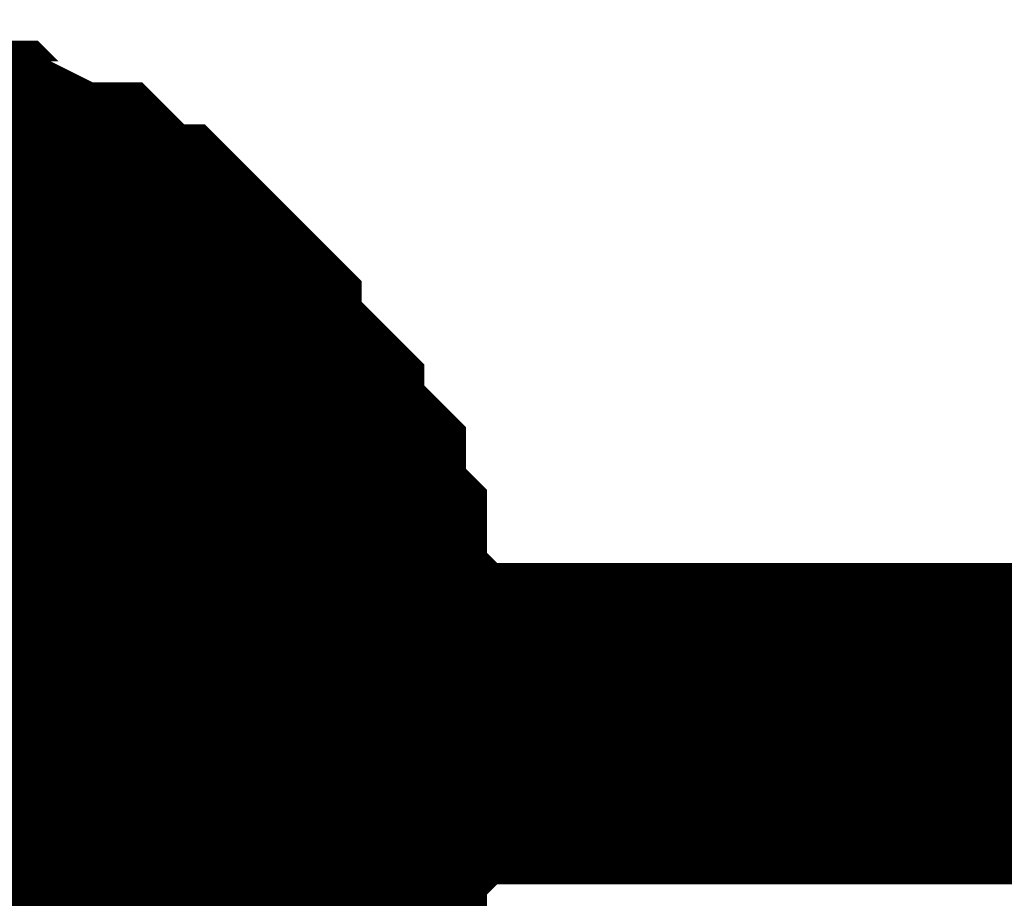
# Model space of a CAD drawing. Header units: inches. Extents: x 0 to 292, y 0 to 193.
# Tile 34 of 256: x 48.501 to 49.42, y 91.66 to 92.479. Entities that reach past the tile are written whole.
import ezdxf

# ---------------------------------------------------------------- set-up
doc = ezdxf.new("R2010")
doc.units = ezdxf.units.IN
doc.layers.add('Sheet', color=255, linetype='Continuous')

msp = doc.modelspace()

# ---------------------------------------------------------------- linework, layer by layer
at = {"layer": 'Sheet'}
for points in [[(48.31964, 92.32941, 0.29972, 0.29972, 0), (48.3586, 92.32941, 0.29972, 0.29972, 0), (48.37809, 92.32941, 0.29972, 0.29972, 0), (48.39757, 92.30992, 0.29972, 0.29972, 0), (48.43654, 92.30992, 0.29972, 0.29972, 0), (48.45602, 92.30992, 0.29972, 0.29972, 0), (48.47551, 92.29043, 0.29972, 0.29972, 0), (48.49499, 92.29043, 0.29972, 0.29972, 0), (48.53396, 92.27094, 0.29972, 0.29972, 0), (48.55344, 92.27094, 0.29972, 0.29972, 0), (48.57293, 92.25145, 0.29972, 0.29972, 0), (48.59241, 92.23195, 0.29972, 0.29972, 0), (48.61189, 92.23195, 0.29972, 0.29972, 0), (48.63138, 92.21246, 0.29972, 0.29972, 0), (48.65086, 92.19297, 0.29972, 0.29972, 0), (48.67034, 92.17348, 0.29972, 0.29972, 0), (48.67034, 92.15399, 0.29972, 0.29972, 0), (48.68983, 92.1345, 0.29972, 0.29972, 0), (48.70931, 92.11501, 0.29972, 0.29972, 0), (48.7288, 92.09552, 0.29972, 0.29972, 0), (48.7288, 92.07603, 0.29972, 0.29972, 0), (48.74828, 92.05653, 0.29972, 0.29972, 0), (48.76776, 92.03704, 0.29972, 0.29972, 0), (48.76776, 92.01755, 0.29972, 0.29972, 0), (48.76776, 91.99806, 0.29972, 0.29972, 0), (48.78725, 91.97857, 0.29972, 0.29972, 0), (48.78725, 91.93959, 0.29972, 0.29972, 0), (48.78725, 91.9201, 0.29972, 0.29972, 0), (48.80673, 91.90061, 0.29972, 0.29972, 0), (48.80673, 91.88111, 0.29972, 0.29972, 0), (48.80673, 91.84213, 0.29972, 0.29972, 0), (48.80673, 91.82264, 0.29972, 0.29972, 0)], [(48.31964, 92.32941, 0.29972, 0.29972, 0), (48.3586, 92.32941, 0.29972, 0.29972, 0), (48.37809, 92.32941, 0.29972, 0.29972, 0), (48.39757, 92.30992, 0.29972, 0.29972, 0), (48.43654, 92.30992, 0.29972, 0.29972, 0), (48.45602, 92.30992, 0.29972, 0.29972, 0), (48.47551, 92.29043, 0.29972, 0.29972, 0), (48.49499, 92.29043, 0.29972, 0.29972, 0), (48.53396, 92.27094, 0.29972, 0.29972, 0), (48.55344, 92.27094, 0.29972, 0.29972, 0), (48.57293, 92.25145, 0.29972, 0.29972, 0), (48.59241, 92.23195, 0.29972, 0.29972, 0), (48.61189, 92.23195, 0.29972, 0.29972, 0), (48.63138, 92.21246, 0.29972, 0.29972, 0), (48.65086, 92.19297, 0.29972, 0.29972, 0), (48.67034, 92.17348, 0.29972, 0.29972, 0), (48.67034, 92.15399, 0.29972, 0.29972, 0), (48.68983, 92.1345, 0.29972, 0.29972, 0), (48.70931, 92.11501, 0.29972, 0.29972, 0), (48.7288, 92.09552, 0.29972, 0.29972, 0), (48.7288, 92.07603, 0.29972, 0.29972, 0), (48.74828, 92.05653, 0.29972, 0.29972, 0), (48.76776, 92.03704, 0.29972, 0.29972, 0), (48.76776, 92.01755, 0.29972, 0.29972, 0), (48.76776, 91.99806, 0.29972, 0.29972, 0), (48.78725, 91.97857, 0.29972, 0.29972, 0), (48.78725, 91.93959, 0.29972, 0.29972, 0), (48.78725, 91.9201, 0.29972, 0.29972, 0), (48.80673, 91.90061, 0.29972, 0.29972, 0), (48.80673, 91.88111, 0.29972, 0.29972, 0), (48.80673, 91.84213, 0.29972, 0.29972, 0), (48.80673, 91.82264, 0.29972, 0.29972, 0)], [(48.31964, 92.32941, 0.29972, 0.29972, 0), (48.3586, 92.32941, 0.29972, 0.29972, 0), (48.37809, 92.32941, 0.29972, 0.29972, 0), (48.39757, 92.30992, 0.29972, 0.29972, 0), (48.43654, 92.30992, 0.29972, 0.29972, 0), (48.45602, 92.30992, 0.29972, 0.29972, 0), (48.47551, 92.29043, 0.29972, 0.29972, 0), (48.49499, 92.29043, 0.29972, 0.29972, 0), (48.53396, 92.27094, 0.29972, 0.29972, 0), (48.55344, 92.27094, 0.29972, 0.29972, 0), (48.57293, 92.25145, 0.29972, 0.29972, 0), (48.59241, 92.23195, 0.29972, 0.29972, 0), (48.61189, 92.23195, 0.29972, 0.29972, 0), (48.63138, 92.21246, 0.29972, 0.29972, 0), (48.65086, 92.19297, 0.29972, 0.29972, 0), (48.67034, 92.17348, 0.29972, 0.29972, 0), (48.67034, 92.15399, 0.29972, 0.29972, 0), (48.68983, 92.1345, 0.29972, 0.29972, 0), (48.70931, 92.11501, 0.29972, 0.29972, 0), (48.7288, 92.09552, 0.29972, 0.29972, 0), (48.7288, 92.07603, 0.29972, 0.29972, 0), (48.74828, 92.05653, 0.29972, 0.29972, 0), (48.76776, 92.03704, 0.29972, 0.29972, 0), (48.76776, 92.01755, 0.29972, 0.29972, 0), (48.76776, 91.99806, 0.29972, 0.29972, 0), (48.78725, 91.97857, 0.29972, 0.29972, 0), (48.78725, 91.93959, 0.29972, 0.29972, 0), (48.78725, 91.9201, 0.29972, 0.29972, 0), (48.80673, 91.90061, 0.29972, 0.29972, 0), (48.80673, 91.88111, 0.29972, 0.29972, 0), (48.80673, 91.84213, 0.29972, 0.29972, 0), (48.80673, 91.82264, 0.29972, 0.29972, 0)], [(48.31964, 92.32941, 0.29972, 0.29972, 0), (48.3586, 92.32941, 0.29972, 0.29972, 0), (48.37809, 92.32941, 0.29972, 0.29972, 0), (48.39757, 92.30992, 0.29972, 0.29972, 0), (48.43654, 92.30992, 0.29972, 0.29972, 0), (48.45602, 92.30992, 0.29972, 0.29972, 0), (48.47551, 92.29043, 0.29972, 0.29972, 0), (48.49499, 92.29043, 0.29972, 0.29972, 0), (48.53396, 92.27094, 0.29972, 0.29972, 0), (48.55344, 92.27094, 0.29972, 0.29972, 0), (48.57293, 92.25145, 0.29972, 0.29972, 0), (48.59241, 92.23195, 0.29972, 0.29972, 0), (48.61189, 92.23195, 0.29972, 0.29972, 0), (48.63138, 92.21246, 0.29972, 0.29972, 0), (48.65086, 92.19297, 0.29972, 0.29972, 0), (48.67034, 92.17348, 0.29972, 0.29972, 0), (48.67034, 92.15399, 0.29972, 0.29972, 0), (48.68983, 92.1345, 0.29972, 0.29972, 0), (48.70931, 92.11501, 0.29972, 0.29972, 0), (48.7288, 92.09552, 0.29972, 0.29972, 0), (48.7288, 92.07603, 0.29972, 0.29972, 0), (48.74828, 92.05653, 0.29972, 0.29972, 0), (48.76776, 92.03704, 0.29972, 0.29972, 0), (48.76776, 92.01755, 0.29972, 0.29972, 0), (48.76776, 91.99806, 0.29972, 0.29972, 0), (48.78725, 91.97857, 0.29972, 0.29972, 0), (48.78725, 91.93959, 0.29972, 0.29972, 0), (48.78725, 91.9201, 0.29972, 0.29972, 0), (48.80673, 91.90061, 0.29972, 0.29972, 0), (48.80673, 91.88111, 0.29972, 0.29972, 0), (48.80673, 91.84213, 0.29972, 0.29972, 0), (48.80673, 91.82264, 0.29972, 0.29972, 0)], [(48.31964, 92.32941, 0.29972, 0.29972, 0), (48.3586, 92.32941, 0.29972, 0.29972, 0), (48.37809, 92.32941, 0.29972, 0.29972, 0), (48.39757, 92.30992, 0.29972, 0.29972, 0), (48.43654, 92.30992, 0.29972, 0.29972, 0), (48.45602, 92.30992, 0.29972, 0.29972, 0), (48.47551, 92.29043, 0.29972, 0.29972, 0), (48.49499, 92.29043, 0.29972, 0.29972, 0), (48.53396, 92.27094, 0.29972, 0.29972, 0), (48.55344, 92.27094, 0.29972, 0.29972, 0), (48.57293, 92.25145, 0.29972, 0.29972, 0), (48.59241, 92.23195, 0.29972, 0.29972, 0), (48.61189, 92.23195, 0.29972, 0.29972, 0), (48.63138, 92.21246, 0.29972, 0.29972, 0), (48.65086, 92.19297, 0.29972, 0.29972, 0), (48.67034, 92.17348, 0.29972, 0.29972, 0), (48.67034, 92.15399, 0.29972, 0.29972, 0), (48.68983, 92.1345, 0.29972, 0.29972, 0), (48.70931, 92.11501, 0.29972, 0.29972, 0), (48.7288, 92.09552, 0.29972, 0.29972, 0), (48.7288, 92.07603, 0.29972, 0.29972, 0), (48.74828, 92.05653, 0.29972, 0.29972, 0), (48.76776, 92.03704, 0.29972, 0.29972, 0), (48.76776, 92.01755, 0.29972, 0.29972, 0), (48.76776, 91.99806, 0.29972, 0.29972, 0), (48.78725, 91.97857, 0.29972, 0.29972, 0), (48.78725, 91.93959, 0.29972, 0.29972, 0), (48.78725, 91.9201, 0.29972, 0.29972, 0), (48.80673, 91.90061, 0.29972, 0.29972, 0), (48.80673, 91.88111, 0.29972, 0.29972, 0), (48.80673, 91.84213, 0.29972, 0.29972, 0), (48.80673, 91.82264, 0.29972, 0.29972, 0)], [(48.31964, 92.32941, 0.29972, 0.29972, 0), (48.3586, 92.32941, 0.29972, 0.29972, 0), (48.37809, 92.32941, 0.29972, 0.29972, 0), (48.39757, 92.30992, 0.29972, 0.29972, 0), (48.43654, 92.30992, 0.29972, 0.29972, 0), (48.45602, 92.30992, 0.29972, 0.29972, 0), (48.47551, 92.29043, 0.29972, 0.29972, 0), (48.49499, 92.29043, 0.29972, 0.29972, 0), (48.53396, 92.27094, 0.29972, 0.29972, 0), (48.55344, 92.27094, 0.29972, 0.29972, 0), (48.57293, 92.25145, 0.29972, 0.29972, 0), (48.59241, 92.23195, 0.29972, 0.29972, 0), (48.61189, 92.23195, 0.29972, 0.29972, 0), (48.63138, 92.21246, 0.29972, 0.29972, 0), (48.65086, 92.19297, 0.29972, 0.29972, 0), (48.67034, 92.17348, 0.29972, 0.29972, 0), (48.67034, 92.15399, 0.29972, 0.29972, 0), (48.68983, 92.1345, 0.29972, 0.29972, 0), (48.70931, 92.11501, 0.29972, 0.29972, 0), (48.7288, 92.09552, 0.29972, 0.29972, 0), (48.7288, 92.07603, 0.29972, 0.29972, 0), (48.74828, 92.05653, 0.29972, 0.29972, 0), (48.76776, 92.03704, 0.29972, 0.29972, 0), (48.76776, 92.01755, 0.29972, 0.29972, 0), (48.76776, 91.99806, 0.29972, 0.29972, 0), (48.78725, 91.97857, 0.29972, 0.29972, 0), (48.78725, 91.93959, 0.29972, 0.29972, 0), (48.78725, 91.9201, 0.29972, 0.29972, 0), (48.80673, 91.90061, 0.29972, 0.29972, 0), (48.80673, 91.88111, 0.29972, 0.29972, 0), (48.80673, 91.84213, 0.29972, 0.29972, 0), (48.80673, 91.82264, 0.29972, 0.29972, 0)], [(48.43654, 92.30992, 0.09906, 0.09906, 0), (48.45602, 92.30992, 0.09906, 0.09906, 0), (48.47551, 92.29043, 0.09906, 0.09906, 0), (48.49499, 92.29043, 0.09906, 0.09906, 0), (48.53396, 92.27094, 0.09906, 0.09906, 0), (48.55344, 92.27094, 0.09906, 0.09906, 0), (48.57293, 92.25145, 0.09906, 0.09906, 0), (48.59241, 92.23195, 0.09906, 0.09906, 0), (48.61189, 92.23195, 0.09906, 0.09906, 0), (48.63138, 92.21246, 0.09906, 0.09906, 0), (48.65086, 92.19297, 0.09906, 0.09906, 0), (48.67034, 92.17348, 0.09906, 0.09906, 0), (48.67034, 92.15399, 0.09906, 0.09906, 0), (48.68983, 92.1345, 0.09906, 0.09906, 0), (48.70931, 92.11501, 0.09906, 0.09906, 0), (48.7288, 92.09552, 0.09906, 0.09906, 0), (48.7288, 92.07603, 0.09906, 0.09906, 0), (48.74828, 92.05653, 0.09906, 0.09906, 0), (48.76776, 92.03704, 0.09906, 0.09906, 0), (48.76776, 92.01755, 0.09906, 0.09906, 0), (48.76776, 91.99806, 0.09906, 0.09906, 0), (48.78725, 91.97857, 0.09906, 0.09906, 0), (48.78725, 91.93959, 0.09906, 0.09906, 0), (48.78725, 91.9201, 0.09906, 0.09906, 0), (48.80673, 91.90061, 0.09906, 0.09906, 0), (48.80673, 91.88111, 0.09906, 0.09906, 0), (48.80673, 91.84213, 0.09906, 0.09906, 0), (48.80673, 91.82264, 0.09906, 0.09906, 0)], [(48.43654, 92.30992, 0.09906, 0.09906, 0), (48.45602, 92.30992, 0.09906, 0.09906, 0), (48.47551, 92.29043, 0.09906, 0.09906, 0), (48.49499, 92.29043, 0.09906, 0.09906, 0), (48.53396, 92.27094, 0.09906, 0.09906, 0), (48.55344, 92.27094, 0.09906, 0.09906, 0), (48.57293, 92.25145, 0.09906, 0.09906, 0), (48.59241, 92.23195, 0.09906, 0.09906, 0), (48.61189, 92.23195, 0.09906, 0.09906, 0), (48.63138, 92.21246, 0.09906, 0.09906, 0), (48.65086, 92.19297, 0.09906, 0.09906, 0), (48.67034, 92.17348, 0.09906, 0.09906, 0), (48.67034, 92.15399, 0.09906, 0.09906, 0), (48.68983, 92.1345, 0.09906, 0.09906, 0), (48.70931, 92.11501, 0.09906, 0.09906, 0), (48.7288, 92.09552, 0.09906, 0.09906, 0), (48.7288, 92.07603, 0.09906, 0.09906, 0), (48.74828, 92.05653, 0.09906, 0.09906, 0), (48.76776, 92.03704, 0.09906, 0.09906, 0), (48.76776, 92.01755, 0.09906, 0.09906, 0), (48.76776, 91.99806, 0.09906, 0.09906, 0), (48.78725, 91.97857, 0.09906, 0.09906, 0), (48.78725, 91.93959, 0.09906, 0.09906, 0), (48.78725, 91.9201, 0.09906, 0.09906, 0), (48.80673, 91.90061, 0.09906, 0.09906, 0), (48.80673, 91.88111, 0.09906, 0.09906, 0), (48.80673, 91.84213, 0.09906, 0.09906, 0), (48.80673, 91.82264, 0.09906, 0.09906, 0)], [(48.43654, 92.30992, 0.09906, 0.09906, 0), (48.45602, 92.30992, 0.09906, 0.09906, 0), (48.47551, 92.29043, 0.09906, 0.09906, 0), (48.49499, 92.29043, 0.09906, 0.09906, 0), (48.53396, 92.27094, 0.09906, 0.09906, 0), (48.55344, 92.27094, 0.09906, 0.09906, 0), (48.57293, 92.25145, 0.09906, 0.09906, 0), (48.59241, 92.23195, 0.09906, 0.09906, 0), (48.61189, 92.23195, 0.09906, 0.09906, 0), (48.63138, 92.21246, 0.09906, 0.09906, 0), (48.65086, 92.19297, 0.09906, 0.09906, 0), (48.67034, 92.17348, 0.09906, 0.09906, 0), (48.67034, 92.15399, 0.09906, 0.09906, 0), (48.68983, 92.1345, 0.09906, 0.09906, 0), (48.70931, 92.11501, 0.09906, 0.09906, 0), (48.7288, 92.09552, 0.09906, 0.09906, 0), (48.7288, 92.07603, 0.09906, 0.09906, 0), (48.74828, 92.05653, 0.09906, 0.09906, 0), (48.76776, 92.03704, 0.09906, 0.09906, 0), (48.76776, 92.01755, 0.09906, 0.09906, 0), (48.76776, 91.99806, 0.09906, 0.09906, 0), (48.78725, 91.97857, 0.09906, 0.09906, 0), (48.78725, 91.93959, 0.09906, 0.09906, 0), (48.78725, 91.9201, 0.09906, 0.09906, 0), (48.80673, 91.90061, 0.09906, 0.09906, 0), (48.80673, 91.88111, 0.09906, 0.09906, 0), (48.80673, 91.84213, 0.09906, 0.09906, 0), (48.80673, 91.82264, 0.09906, 0.09906, 0)], [(48.43654, 92.30992, 0.09906, 0.09906, 0), (48.45602, 92.30992, 0.09906, 0.09906, 0), (48.47551, 92.29043, 0.09906, 0.09906, 0), (48.49499, 92.29043, 0.09906, 0.09906, 0), (48.53396, 92.27094, 0.09906, 0.09906, 0), (48.55344, 92.27094, 0.09906, 0.09906, 0), (48.57293, 92.25145, 0.09906, 0.09906, 0), (48.59241, 92.23195, 0.09906, 0.09906, 0), (48.61189, 92.23195, 0.09906, 0.09906, 0), (48.63138, 92.21246, 0.09906, 0.09906, 0), (48.65086, 92.19297, 0.09906, 0.09906, 0), (48.67034, 92.17348, 0.09906, 0.09906, 0), (48.67034, 92.15399, 0.09906, 0.09906, 0), (48.68983, 92.1345, 0.09906, 0.09906, 0), (48.70931, 92.11501, 0.09906, 0.09906, 0), (48.7288, 92.09552, 0.09906, 0.09906, 0), (48.7288, 92.07603, 0.09906, 0.09906, 0), (48.74828, 92.05653, 0.09906, 0.09906, 0), (48.76776, 92.03704, 0.09906, 0.09906, 0), (48.76776, 92.01755, 0.09906, 0.09906, 0), (48.76776, 91.99806, 0.09906, 0.09906, 0), (48.78725, 91.97857, 0.09906, 0.09906, 0), (48.78725, 91.93959, 0.09906, 0.09906, 0), (48.78725, 91.9201, 0.09906, 0.09906, 0), (48.80673, 91.90061, 0.09906, 0.09906, 0), (48.80673, 91.88111, 0.09906, 0.09906, 0), (48.80673, 91.84213, 0.09906, 0.09906, 0), (48.80673, 91.82264, 0.09906, 0.09906, 0)], [(48.43654, 92.30992, 0.09906, 0.09906, 0), (48.45602, 92.30992, 0.09906, 0.09906, 0), (48.47551, 92.29043, 0.09906, 0.09906, 0), (48.49499, 92.29043, 0.09906, 0.09906, 0), (48.53396, 92.27094, 0.09906, 0.09906, 0), (48.55344, 92.27094, 0.09906, 0.09906, 0), (48.57293, 92.25145, 0.09906, 0.09906, 0), (48.59241, 92.23195, 0.09906, 0.09906, 0), (48.61189, 92.23195, 0.09906, 0.09906, 0), (48.63138, 92.21246, 0.09906, 0.09906, 0), (48.65086, 92.19297, 0.09906, 0.09906, 0), (48.67034, 92.17348, 0.09906, 0.09906, 0), (48.67034, 92.15399, 0.09906, 0.09906, 0), (48.68983, 92.1345, 0.09906, 0.09906, 0), (48.70931, 92.11501, 0.09906, 0.09906, 0), (48.7288, 92.09552, 0.09906, 0.09906, 0), (48.7288, 92.07603, 0.09906, 0.09906, 0), (48.74828, 92.05653, 0.09906, 0.09906, 0), (48.76776, 92.03704, 0.09906, 0.09906, 0), (48.76776, 92.01755, 0.09906, 0.09906, 0), (48.76776, 91.99806, 0.09906, 0.09906, 0), (48.78725, 91.97857, 0.09906, 0.09906, 0), (48.78725, 91.93959, 0.09906, 0.09906, 0), (48.78725, 91.9201, 0.09906, 0.09906, 0), (48.80673, 91.90061, 0.09906, 0.09906, 0), (48.80673, 91.88111, 0.09906, 0.09906, 0), (48.80673, 91.84213, 0.09906, 0.09906, 0), (48.80673, 91.82264, 0.09906, 0.09906, 0)], [(48.43654, 92.30992, 0.09906, 0.09906, 0), (48.45602, 92.30992, 0.09906, 0.09906, 0), (48.47551, 92.29043, 0.09906, 0.09906, 0), (48.49499, 92.29043, 0.09906, 0.09906, 0), (48.53396, 92.27094, 0.09906, 0.09906, 0), (48.55344, 92.27094, 0.09906, 0.09906, 0), (48.57293, 92.25145, 0.09906, 0.09906, 0), (48.59241, 92.23195, 0.09906, 0.09906, 0), (48.61189, 92.23195, 0.09906, 0.09906, 0), (48.63138, 92.21246, 0.09906, 0.09906, 0), (48.65086, 92.19297, 0.09906, 0.09906, 0), (48.67034, 92.17348, 0.09906, 0.09906, 0), (48.67034, 92.15399, 0.09906, 0.09906, 0), (48.68983, 92.1345, 0.09906, 0.09906, 0), (48.70931, 92.11501, 0.09906, 0.09906, 0), (48.7288, 92.09552, 0.09906, 0.09906, 0), (48.7288, 92.07603, 0.09906, 0.09906, 0), (48.74828, 92.05653, 0.09906, 0.09906, 0), (48.76776, 92.03704, 0.09906, 0.09906, 0), (48.76776, 92.01755, 0.09906, 0.09906, 0), (48.76776, 91.99806, 0.09906, 0.09906, 0), (48.78725, 91.97857, 0.09906, 0.09906, 0), (48.78725, 91.93959, 0.09906, 0.09906, 0), (48.78725, 91.9201, 0.09906, 0.09906, 0), (48.80673, 91.90061, 0.09906, 0.09906, 0), (48.80673, 91.88111, 0.09906, 0.09906, 0), (48.80673, 91.84213, 0.09906, 0.09906, 0), (48.80673, 91.82264, 0.09906, 0.09906, 0)], [(48.30015, 91.82264, 0.29972, 0.29972, 0), (60.82819, 91.82264, 0.29972, 0.29972, 0)], [(48.80673, 91.82264, 0.29972, 0.29972, 0), (48.80673, 91.80315, 0.29972, 0.29972, 0), (48.80673, 91.76417, 0.29972, 0.29972, 0), (48.80673, 91.74468, 0.29972, 0.29972, 0), (48.78725, 91.72519, 0.29972, 0.29972, 0), (48.78725, 91.6862, 0.29972, 0.29972, 0), (48.78725, 91.66671, 0.29972, 0.29972, 0), (48.76776, 91.64722, 0.29972, 0.29972, 0), (48.76776, 91.62773, 0.29972, 0.29972, 0), (48.76776, 91.58875, 0.29972, 0.29972, 0), (48.74828, 91.56926, 0.29972, 0.29972, 0), (48.7288, 91.54977, 0.29972, 0.29972, 0), (48.7288, 91.53027, 0.29972, 0.29972, 0), (48.70931, 91.51078, 0.29972, 0.29972, 0), (48.68983, 91.49129, 0.29972, 0.29972, 0)], [(48.80673, 91.82264, 0.29972, 0.29972, 0), (48.80673, 91.80315, 0.29972, 0.29972, 0), (48.80673, 91.76417, 0.29972, 0.29972, 0), (48.80673, 91.74468, 0.29972, 0.29972, 0), (48.78725, 91.72519, 0.29972, 0.29972, 0), (48.78725, 91.6862, 0.29972, 0.29972, 0), (48.78725, 91.66671, 0.29972, 0.29972, 0), (48.76776, 91.64722, 0.29972, 0.29972, 0), (48.76776, 91.62773, 0.29972, 0.29972, 0), (48.76776, 91.58875, 0.29972, 0.29972, 0), (48.74828, 91.56926, 0.29972, 0.29972, 0), (48.7288, 91.54977, 0.29972, 0.29972, 0), (48.7288, 91.53027, 0.29972, 0.29972, 0), (48.70931, 91.51078, 0.29972, 0.29972, 0), (48.68983, 91.49129, 0.29972, 0.29972, 0)], [(48.80673, 91.82264, 0.29972, 0.29972, 0), (48.80673, 91.80315, 0.29972, 0.29972, 0), (48.80673, 91.76417, 0.29972, 0.29972, 0), (48.80673, 91.74468, 0.29972, 0.29972, 0), (48.78725, 91.72519, 0.29972, 0.29972, 0), (48.78725, 91.6862, 0.29972, 0.29972, 0), (48.78725, 91.66671, 0.29972, 0.29972, 0), (48.76776, 91.64722, 0.29972, 0.29972, 0), (48.76776, 91.62773, 0.29972, 0.29972, 0), (48.76776, 91.58875, 0.29972, 0.29972, 0), (48.74828, 91.56926, 0.29972, 0.29972, 0), (48.7288, 91.54977, 0.29972, 0.29972, 0), (48.7288, 91.53027, 0.29972, 0.29972, 0), (48.70931, 91.51078, 0.29972, 0.29972, 0), (48.68983, 91.49129, 0.29972, 0.29972, 0)], [(48.80673, 91.82264, 0.29972, 0.29972, 0), (48.80673, 91.80315, 0.29972, 0.29972, 0), (48.80673, 91.76417, 0.29972, 0.29972, 0), (48.80673, 91.74468, 0.29972, 0.29972, 0), (48.78725, 91.72519, 0.29972, 0.29972, 0), (48.78725, 91.6862, 0.29972, 0.29972, 0), (48.78725, 91.66671, 0.29972, 0.29972, 0), (48.76776, 91.64722, 0.29972, 0.29972, 0), (48.76776, 91.62773, 0.29972, 0.29972, 0), (48.76776, 91.58875, 0.29972, 0.29972, 0), (48.74828, 91.56926, 0.29972, 0.29972, 0), (48.7288, 91.54977, 0.29972, 0.29972, 0), (48.7288, 91.53027, 0.29972, 0.29972, 0), (48.70931, 91.51078, 0.29972, 0.29972, 0), (48.68983, 91.49129, 0.29972, 0.29972, 0)], [(48.80673, 91.82264, 0.29972, 0.29972, 0), (48.80673, 91.80315, 0.29972, 0.29972, 0), (48.80673, 91.76417, 0.29972, 0.29972, 0), (48.80673, 91.74468, 0.29972, 0.29972, 0), (48.78725, 91.72519, 0.29972, 0.29972, 0), (48.78725, 91.6862, 0.29972, 0.29972, 0), (48.78725, 91.66671, 0.29972, 0.29972, 0), (48.76776, 91.64722, 0.29972, 0.29972, 0), (48.76776, 91.62773, 0.29972, 0.29972, 0), (48.76776, 91.58875, 0.29972, 0.29972, 0), (48.74828, 91.56926, 0.29972, 0.29972, 0), (48.7288, 91.54977, 0.29972, 0.29972, 0), (48.7288, 91.53027, 0.29972, 0.29972, 0), (48.70931, 91.51078, 0.29972, 0.29972, 0), (48.68983, 91.49129, 0.29972, 0.29972, 0)], [(48.80673, 91.82264, 0.29972, 0.29972, 0), (48.80673, 91.80315, 0.29972, 0.29972, 0), (48.80673, 91.76417, 0.29972, 0.29972, 0), (48.80673, 91.74468, 0.29972, 0.29972, 0), (48.78725, 91.72519, 0.29972, 0.29972, 0), (48.78725, 91.6862, 0.29972, 0.29972, 0), (48.78725, 91.66671, 0.29972, 0.29972, 0), (48.76776, 91.64722, 0.29972, 0.29972, 0), (48.76776, 91.62773, 0.29972, 0.29972, 0), (48.76776, 91.58875, 0.29972, 0.29972, 0), (48.74828, 91.56926, 0.29972, 0.29972, 0), (48.7288, 91.54977, 0.29972, 0.29972, 0), (48.7288, 91.53027, 0.29972, 0.29972, 0), (48.70931, 91.51078, 0.29972, 0.29972, 0), (48.68983, 91.49129, 0.29972, 0.29972, 0)], [(48.80673, 91.82264, 0.29972, 0.29972, 0), (48.80673, 91.82264, 0.29972, 0.29972, 0), (48.80673, 91.82264, 0.29972, 0.29972, 0), (48.80673, 91.82264, 0.29972, 0.29972, 0), (48.80673, 91.82264, 0.29972, 0.29972, 0), (48.80673, 91.82264, 0.29972, 0.29972, 0), (48.80673, 91.82264, 0.29972, 0.29972, 0), (48.80673, 91.82264, 0.29972, 0.29972, 0), (48.80673, 91.82264, 0.29972, 0.29972, 0), (48.80673, 91.82264, 0.29972, 0.29972, 0), (48.80673, 91.82264, 0.29972, 0.29972, 0), (48.80673, 91.82264, 0.29972, 0.29972, 0), (48.80673, 91.82264, 0.29972, 0.29972, 0), (48.80673, 91.82264, 0.29972, 0.29972, 0), (48.80673, 91.82264, 0.29972, 0.29972, 0), (48.80673, 91.82264, 0.29972, 0.29972, 0), (48.80673, 91.82264, 0.29972, 0.29972, 0), (48.80673, 91.82264, 0.29972, 0.29972, 0), (48.80673, 91.82264, 0.29972, 0.29972, 0), (48.80673, 91.82264, 0.29972, 0.29972, 0), (48.80673, 91.82264, 0.29972, 0.29972, 0), (48.80673, 91.82264, 0.29972, 0.29972, 0), (48.80673, 91.82264, 0.29972, 0.29972, 0), (48.80673, 91.82264, 0.29972, 0.29972, 0), (48.80673, 91.82264, 0.29972, 0.29972, 0), (48.80673, 91.82264, 0.29972, 0.29972, 0), (48.80673, 91.82264, 0.29972, 0.29972, 0), (48.80673, 91.82264, 0.29972, 0.29972, 0), (48.80673, 91.82264, 0.29972, 0.29972, 0), (48.80673, 91.82264, 0.29972, 0.29972, 0), (48.80673, 91.82264, 0.29972, 0.29972, 0), (48.80673, 91.82264, 0.29972, 0.29972, 0), (48.80673, 91.82264, 0.29972, 0.29972, 0)], [(48.80673, 91.82264, 0.29972, 0.29972, 0), (48.80673, 91.82264, 0.29972, 0.29972, 0)], [(48.80673, 91.82264, 0.29972, 0.29972, 0), (48.80673, 91.82264, 0.29972, 0.29972, 0), (48.80673, 91.82264, 0.29972, 0.29972, 0), (48.80673, 91.82264, 0.29972, 0.29972, 0), (48.80673, 91.82264, 0.29972, 0.29972, 0), (48.80673, 91.82264, 0.29972, 0.29972, 0), (48.80673, 91.82264, 0.29972, 0.29972, 0), (48.80673, 91.82264, 0.29972, 0.29972, 0), (48.80673, 91.82264, 0.29972, 0.29972, 0), (48.80673, 91.82264, 0.29972, 0.29972, 0), (48.80673, 91.82264, 0.29972, 0.29972, 0), (48.80673, 91.82264, 0.29972, 0.29972, 0), (48.80673, 91.82264, 0.29972, 0.29972, 0), (48.80673, 91.82264, 0.29972, 0.29972, 0), (48.80673, 91.82264, 0.29972, 0.29972, 0), (48.80673, 91.82264, 0.29972, 0.29972, 0), (48.80673, 91.82264, 0.29972, 0.29972, 0), (48.80673, 91.82264, 0.29972, 0.29972, 0), (48.80673, 91.82264, 0.29972, 0.29972, 0), (48.80673, 91.82264, 0.29972, 0.29972, 0), (48.80673, 91.82264, 0.29972, 0.29972, 0), (48.80673, 91.82264, 0.29972, 0.29972, 0), (48.80673, 91.82264, 0.29972, 0.29972, 0), (48.80673, 91.82264, 0.29972, 0.29972, 0), (48.80673, 91.82264, 0.29972, 0.29972, 0), (48.80673, 91.82264, 0.29972, 0.29972, 0), (48.80673, 91.82264, 0.29972, 0.29972, 0), (48.80673, 91.82264, 0.29972, 0.29972, 0), (48.80673, 91.82264, 0.29972, 0.29972, 0), (48.80673, 91.82264, 0.29972, 0.29972, 0), (48.80673, 91.82264, 0.29972, 0.29972, 0), (48.80673, 91.82264, 0.29972, 0.29972, 0), (48.80673, 91.82264, 0.29972, 0.29972, 0)], [(48.80673, 91.82264, 0.29972, 0.29972, 0), (48.80673, 91.82264, 0.29972, 0.29972, 0)], [(48.80673, 91.82264, 0.29972, 0.29972, 0), (48.80673, 91.82264, 0.29972, 0.29972, 0), (48.80673, 91.82264, 0.29972, 0.29972, 0), (48.80673, 91.82264, 0.29972, 0.29972, 0), (48.80673, 91.82264, 0.29972, 0.29972, 0), (48.80673, 91.82264, 0.29972, 0.29972, 0), (48.80673, 91.82264, 0.29972, 0.29972, 0), (48.80673, 91.82264, 0.29972, 0.29972, 0), (48.80673, 91.82264, 0.29972, 0.29972, 0), (48.80673, 91.82264, 0.29972, 0.29972, 0), (48.80673, 91.82264, 0.29972, 0.29972, 0), (48.80673, 91.82264, 0.29972, 0.29972, 0), (48.80673, 91.82264, 0.29972, 0.29972, 0), (48.80673, 91.82264, 0.29972, 0.29972, 0), (48.80673, 91.82264, 0.29972, 0.29972, 0), (48.80673, 91.82264, 0.29972, 0.29972, 0), (48.80673, 91.82264, 0.29972, 0.29972, 0), (48.80673, 91.82264, 0.29972, 0.29972, 0), (48.80673, 91.82264, 0.29972, 0.29972, 0), (48.80673, 91.82264, 0.29972, 0.29972, 0), (48.80673, 91.82264, 0.29972, 0.29972, 0), (48.80673, 91.82264, 0.29972, 0.29972, 0), (48.80673, 91.82264, 0.29972, 0.29972, 0), (48.80673, 91.82264, 0.29972, 0.29972, 0), (48.80673, 91.82264, 0.29972, 0.29972, 0), (48.80673, 91.82264, 0.29972, 0.29972, 0), (48.80673, 91.82264, 0.29972, 0.29972, 0), (48.80673, 91.82264, 0.29972, 0.29972, 0), (48.80673, 91.82264, 0.29972, 0.29972, 0), (48.80673, 91.82264, 0.29972, 0.29972, 0), (48.80673, 91.82264, 0.29972, 0.29972, 0), (48.80673, 91.82264, 0.29972, 0.29972, 0), (48.80673, 91.82264, 0.29972, 0.29972, 0)], [(48.80673, 91.82264, 0.29972, 0.29972, 0), (48.80673, 91.82264, 0.29972, 0.29972, 0)], [(48.80673, 91.82264, 0.29972, 0.29972, 0), (48.80673, 91.82264, 0.29972, 0.29972, 0), (48.80673, 91.82264, 0.29972, 0.29972, 0), (48.80673, 91.82264, 0.29972, 0.29972, 0), (48.80673, 91.82264, 0.29972, 0.29972, 0), (48.80673, 91.82264, 0.29972, 0.29972, 0), (48.80673, 91.82264, 0.29972, 0.29972, 0), (48.80673, 91.82264, 0.29972, 0.29972, 0), (48.80673, 91.82264, 0.29972, 0.29972, 0), (48.80673, 91.82264, 0.29972, 0.29972, 0), (48.80673, 91.82264, 0.29972, 0.29972, 0), (48.80673, 91.82264, 0.29972, 0.29972, 0), (48.80673, 91.82264, 0.29972, 0.29972, 0), (48.80673, 91.82264, 0.29972, 0.29972, 0), (48.80673, 91.82264, 0.29972, 0.29972, 0), (48.80673, 91.82264, 0.29972, 0.29972, 0), (48.80673, 91.82264, 0.29972, 0.29972, 0), (48.80673, 91.82264, 0.29972, 0.29972, 0), (48.80673, 91.82264, 0.29972, 0.29972, 0), (48.80673, 91.82264, 0.29972, 0.29972, 0), (48.80673, 91.82264, 0.29972, 0.29972, 0), (48.80673, 91.82264, 0.29972, 0.29972, 0), (48.80673, 91.82264, 0.29972, 0.29972, 0), (48.80673, 91.82264, 0.29972, 0.29972, 0), (48.80673, 91.82264, 0.29972, 0.29972, 0), (48.80673, 91.82264, 0.29972, 0.29972, 0), (48.80673, 91.82264, 0.29972, 0.29972, 0), (48.80673, 91.82264, 0.29972, 0.29972, 0), (48.80673, 91.82264, 0.29972, 0.29972, 0), (48.80673, 91.82264, 0.29972, 0.29972, 0), (48.80673, 91.82264, 0.29972, 0.29972, 0), (48.80673, 91.82264, 0.29972, 0.29972, 0), (48.80673, 91.82264, 0.29972, 0.29972, 0)], [(48.80673, 91.82264, 0.29972, 0.29972, 0), (48.80673, 91.82264, 0.29972, 0.29972, 0)], [(48.80673, 91.82264, 0.29972, 0.29972, 0), (48.80673, 91.82264, 0.29972, 0.29972, 0), (48.80673, 91.82264, 0.29972, 0.29972, 0), (48.80673, 91.82264, 0.29972, 0.29972, 0), (48.80673, 91.82264, 0.29972, 0.29972, 0), (48.80673, 91.82264, 0.29972, 0.29972, 0), (48.80673, 91.82264, 0.29972, 0.29972, 0), (48.80673, 91.82264, 0.29972, 0.29972, 0), (48.80673, 91.82264, 0.29972, 0.29972, 0), (48.80673, 91.82264, 0.29972, 0.29972, 0), (48.80673, 91.82264, 0.29972, 0.29972, 0), (48.80673, 91.82264, 0.29972, 0.29972, 0), (48.80673, 91.82264, 0.29972, 0.29972, 0), (48.80673, 91.82264, 0.29972, 0.29972, 0), (48.80673, 91.82264, 0.29972, 0.29972, 0), (48.80673, 91.82264, 0.29972, 0.29972, 0), (48.80673, 91.82264, 0.29972, 0.29972, 0), (48.80673, 91.82264, 0.29972, 0.29972, 0), (48.80673, 91.82264, 0.29972, 0.29972, 0), (48.80673, 91.82264, 0.29972, 0.29972, 0), (48.80673, 91.82264, 0.29972, 0.29972, 0), (48.80673, 91.82264, 0.29972, 0.29972, 0), (48.80673, 91.82264, 0.29972, 0.29972, 0), (48.80673, 91.82264, 0.29972, 0.29972, 0), (48.80673, 91.82264, 0.29972, 0.29972, 0), (48.80673, 91.82264, 0.29972, 0.29972, 0), (48.80673, 91.82264, 0.29972, 0.29972, 0), (48.80673, 91.82264, 0.29972, 0.29972, 0), (48.80673, 91.82264, 0.29972, 0.29972, 0), (48.80673, 91.82264, 0.29972, 0.29972, 0), (48.80673, 91.82264, 0.29972, 0.29972, 0), (48.80673, 91.82264, 0.29972, 0.29972, 0), (48.80673, 91.82264, 0.29972, 0.29972, 0)], [(48.80673, 91.82264, 0.29972, 0.29972, 0), (48.80673, 91.82264, 0.29972, 0.29972, 0)], [(48.80673, 91.82264, 0.29972, 0.29972, 0), (48.80673, 91.82264, 0.29972, 0.29972, 0), (48.80673, 91.82264, 0.29972, 0.29972, 0), (48.80673, 91.82264, 0.29972, 0.29972, 0), (48.80673, 91.82264, 0.29972, 0.29972, 0), (48.80673, 91.82264, 0.29972, 0.29972, 0), (48.80673, 91.82264, 0.29972, 0.29972, 0), (48.80673, 91.82264, 0.29972, 0.29972, 0), (48.80673, 91.82264, 0.29972, 0.29972, 0), (48.80673, 91.82264, 0.29972, 0.29972, 0), (48.80673, 91.82264, 0.29972, 0.29972, 0), (48.80673, 91.82264, 0.29972, 0.29972, 0), (48.80673, 91.82264, 0.29972, 0.29972, 0), (48.80673, 91.82264, 0.29972, 0.29972, 0), (48.80673, 91.82264, 0.29972, 0.29972, 0), (48.80673, 91.82264, 0.29972, 0.29972, 0), (48.80673, 91.82264, 0.29972, 0.29972, 0), (48.80673, 91.82264, 0.29972, 0.29972, 0), (48.80673, 91.82264, 0.29972, 0.29972, 0), (48.80673, 91.82264, 0.29972, 0.29972, 0), (48.80673, 91.82264, 0.29972, 0.29972, 0), (48.80673, 91.82264, 0.29972, 0.29972, 0), (48.80673, 91.82264, 0.29972, 0.29972, 0), (48.80673, 91.82264, 0.29972, 0.29972, 0), (48.80673, 91.82264, 0.29972, 0.29972, 0), (48.80673, 91.82264, 0.29972, 0.29972, 0), (48.80673, 91.82264, 0.29972, 0.29972, 0), (48.80673, 91.82264, 0.29972, 0.29972, 0), (48.80673, 91.82264, 0.29972, 0.29972, 0), (48.80673, 91.82264, 0.29972, 0.29972, 0), (48.80673, 91.82264, 0.29972, 0.29972, 0), (48.80673, 91.82264, 0.29972, 0.29972, 0), (48.80673, 91.82264, 0.29972, 0.29972, 0)], [(48.80673, 91.82264, 0.29972, 0.29972, 0), (48.80673, 91.82264, 0.29972, 0.29972, 0)], [(48.80673, 91.82264, 0.09906, 0.09906, 0), (48.80673, 91.80315, 0.09906, 0.09906, 0), (48.80673, 91.76417, 0.09906, 0.09906, 0), (48.80673, 91.74468, 0.09906, 0.09906, 0), (48.78725, 91.72519, 0.09906, 0.09906, 0), (48.78725, 91.6862, 0.09906, 0.09906, 0), (48.78725, 91.66671, 0.09906, 0.09906, 0), (48.76776, 91.64722, 0.09906, 0.09906, 0), (48.76776, 91.62773, 0.09906, 0.09906, 0), (48.76776, 91.58875, 0.09906, 0.09906, 0)], [(48.80673, 91.82264, 0.09906, 0.09906, 0), (48.80673, 91.80315, 0.09906, 0.09906, 0), (48.80673, 91.76417, 0.09906, 0.09906, 0), (48.80673, 91.74468, 0.09906, 0.09906, 0), (48.78725, 91.72519, 0.09906, 0.09906, 0), (48.78725, 91.6862, 0.09906, 0.09906, 0), (48.78725, 91.66671, 0.09906, 0.09906, 0), (48.76776, 91.64722, 0.09906, 0.09906, 0), (48.76776, 91.62773, 0.09906, 0.09906, 0), (48.76776, 91.58875, 0.09906, 0.09906, 0)], [(48.80673, 91.82264, 0.09906, 0.09906, 0), (48.80673, 91.80315, 0.09906, 0.09906, 0), (48.80673, 91.76417, 0.09906, 0.09906, 0), (48.80673, 91.74468, 0.09906, 0.09906, 0), (48.78725, 91.72519, 0.09906, 0.09906, 0), (48.78725, 91.6862, 0.09906, 0.09906, 0), (48.78725, 91.66671, 0.09906, 0.09906, 0), (48.76776, 91.64722, 0.09906, 0.09906, 0), (48.76776, 91.62773, 0.09906, 0.09906, 0), (48.76776, 91.58875, 0.09906, 0.09906, 0)], [(48.80673, 91.82264, 0.09906, 0.09906, 0), (48.80673, 91.80315, 0.09906, 0.09906, 0), (48.80673, 91.76417, 0.09906, 0.09906, 0), (48.80673, 91.74468, 0.09906, 0.09906, 0), (48.78725, 91.72519, 0.09906, 0.09906, 0), (48.78725, 91.6862, 0.09906, 0.09906, 0), (48.78725, 91.66671, 0.09906, 0.09906, 0), (48.76776, 91.64722, 0.09906, 0.09906, 0), (48.76776, 91.62773, 0.09906, 0.09906, 0), (48.76776, 91.58875, 0.09906, 0.09906, 0)], [(48.80673, 91.82264, 0.09906, 0.09906, 0), (48.80673, 91.80315, 0.09906, 0.09906, 0), (48.80673, 91.76417, 0.09906, 0.09906, 0), (48.80673, 91.74468, 0.09906, 0.09906, 0), (48.78725, 91.72519, 0.09906, 0.09906, 0), (48.78725, 91.6862, 0.09906, 0.09906, 0), (48.78725, 91.66671, 0.09906, 0.09906, 0), (48.76776, 91.64722, 0.09906, 0.09906, 0), (48.76776, 91.62773, 0.09906, 0.09906, 0), (48.76776, 91.58875, 0.09906, 0.09906, 0)], [(48.80673, 91.82264, 0.09906, 0.09906, 0), (48.80673, 91.80315, 0.09906, 0.09906, 0), (48.80673, 91.76417, 0.09906, 0.09906, 0), (48.80673, 91.74468, 0.09906, 0.09906, 0), (48.78725, 91.72519, 0.09906, 0.09906, 0), (48.78725, 91.6862, 0.09906, 0.09906, 0), (48.78725, 91.66671, 0.09906, 0.09906, 0), (48.76776, 91.64722, 0.09906, 0.09906, 0), (48.76776, 91.62773, 0.09906, 0.09906, 0), (48.76776, 91.58875, 0.09906, 0.09906, 0)], [(48.80673, 91.82264, 0.09906, 0.09906, 0), (48.80673, 91.82264, 0.09906, 0.09906, 0), (48.80673, 91.82264, 0.09906, 0.09906, 0), (48.80673, 91.82264, 0.09906, 0.09906, 0), (48.80673, 91.82264, 0.09906, 0.09906, 0), (48.80673, 91.82264, 0.09906, 0.09906, 0), (48.80673, 91.82264, 0.09906, 0.09906, 0), (48.80673, 91.82264, 0.09906, 0.09906, 0), (48.80673, 91.82264, 0.09906, 0.09906, 0), (48.80673, 91.82264, 0.09906, 0.09906, 0), (48.80673, 91.82264, 0.09906, 0.09906, 0), (48.80673, 91.82264, 0.09906, 0.09906, 0), (48.80673, 91.82264, 0.09906, 0.09906, 0), (48.80673, 91.82264, 0.09906, 0.09906, 0), (48.80673, 91.82264, 0.09906, 0.09906, 0), (48.80673, 91.82264, 0.09906, 0.09906, 0), (48.80673, 91.82264, 0.09906, 0.09906, 0), (48.80673, 91.82264, 0.09906, 0.09906, 0), (48.80673, 91.82264, 0.09906, 0.09906, 0), (48.80673, 91.82264, 0.09906, 0.09906, 0), (48.80673, 91.82264, 0.09906, 0.09906, 0), (48.80673, 91.82264, 0.09906, 0.09906, 0), (48.80673, 91.82264, 0.09906, 0.09906, 0), (48.80673, 91.82264, 0.09906, 0.09906, 0), (48.80673, 91.82264, 0.09906, 0.09906, 0), (48.80673, 91.82264, 0.09906, 0.09906, 0), (48.80673, 91.82264, 0.09906, 0.09906, 0), (48.80673, 91.82264, 0.09906, 0.09906, 0), (48.80673, 91.82264, 0.09906, 0.09906, 0), (48.80673, 91.82264, 0.09906, 0.09906, 0), (48.80673, 91.82264, 0.09906, 0.09906, 0), (48.80673, 91.82264, 0.09906, 0.09906, 0), (48.80673, 91.82264, 0.09906, 0.09906, 0)], [(48.80673, 91.82264, 0.09906, 0.09906, 0), (48.80673, 91.82264, 0.09906, 0.09906, 0)], [(48.80673, 91.82264, 0.09906, 0.09906, 0), (48.80673, 91.82264, 0.09906, 0.09906, 0), (48.80673, 91.82264, 0.09906, 0.09906, 0), (48.80673, 91.82264, 0.09906, 0.09906, 0), (48.80673, 91.82264, 0.09906, 0.09906, 0), (48.80673, 91.82264, 0.09906, 0.09906, 0), (48.80673, 91.82264, 0.09906, 0.09906, 0), (48.80673, 91.82264, 0.09906, 0.09906, 0), (48.80673, 91.82264, 0.09906, 0.09906, 0), (48.80673, 91.82264, 0.09906, 0.09906, 0), (48.80673, 91.82264, 0.09906, 0.09906, 0), (48.80673, 91.82264, 0.09906, 0.09906, 0), (48.80673, 91.82264, 0.09906, 0.09906, 0), (48.80673, 91.82264, 0.09906, 0.09906, 0), (48.80673, 91.82264, 0.09906, 0.09906, 0), (48.80673, 91.82264, 0.09906, 0.09906, 0), (48.80673, 91.82264, 0.09906, 0.09906, 0), (48.80673, 91.82264, 0.09906, 0.09906, 0), (48.80673, 91.82264, 0.09906, 0.09906, 0), (48.80673, 91.82264, 0.09906, 0.09906, 0), (48.80673, 91.82264, 0.09906, 0.09906, 0), (48.80673, 91.82264, 0.09906, 0.09906, 0), (48.80673, 91.82264, 0.09906, 0.09906, 0), (48.80673, 91.82264, 0.09906, 0.09906, 0), (48.80673, 91.82264, 0.09906, 0.09906, 0), (48.80673, 91.82264, 0.09906, 0.09906, 0), (48.80673, 91.82264, 0.09906, 0.09906, 0), (48.80673, 91.82264, 0.09906, 0.09906, 0), (48.80673, 91.82264, 0.09906, 0.09906, 0), (48.80673, 91.82264, 0.09906, 0.09906, 0), (48.80673, 91.82264, 0.09906, 0.09906, 0), (48.80673, 91.82264, 0.09906, 0.09906, 0), (48.80673, 91.82264, 0.09906, 0.09906, 0)], [(48.80673, 91.82264, 0.09906, 0.09906, 0), (48.80673, 91.82264, 0.09906, 0.09906, 0)], [(48.80673, 91.82264, 0.09906, 0.09906, 0), (48.80673, 91.82264, 0.09906, 0.09906, 0), (48.80673, 91.82264, 0.09906, 0.09906, 0), (48.80673, 91.82264, 0.09906, 0.09906, 0), (48.80673, 91.82264, 0.09906, 0.09906, 0), (48.80673, 91.82264, 0.09906, 0.09906, 0), (48.80673, 91.82264, 0.09906, 0.09906, 0), (48.80673, 91.82264, 0.09906, 0.09906, 0), (48.80673, 91.82264, 0.09906, 0.09906, 0), (48.80673, 91.82264, 0.09906, 0.09906, 0), (48.80673, 91.82264, 0.09906, 0.09906, 0), (48.80673, 91.82264, 0.09906, 0.09906, 0), (48.80673, 91.82264, 0.09906, 0.09906, 0), (48.80673, 91.82264, 0.09906, 0.09906, 0), (48.80673, 91.82264, 0.09906, 0.09906, 0), (48.80673, 91.82264, 0.09906, 0.09906, 0), (48.80673, 91.82264, 0.09906, 0.09906, 0), (48.80673, 91.82264, 0.09906, 0.09906, 0), (48.80673, 91.82264, 0.09906, 0.09906, 0), (48.80673, 91.82264, 0.09906, 0.09906, 0), (48.80673, 91.82264, 0.09906, 0.09906, 0), (48.80673, 91.82264, 0.09906, 0.09906, 0), (48.80673, 91.82264, 0.09906, 0.09906, 0), (48.80673, 91.82264, 0.09906, 0.09906, 0), (48.80673, 91.82264, 0.09906, 0.09906, 0), (48.80673, 91.82264, 0.09906, 0.09906, 0), (48.80673, 91.82264, 0.09906, 0.09906, 0), (48.80673, 91.82264, 0.09906, 0.09906, 0), (48.80673, 91.82264, 0.09906, 0.09906, 0), (48.80673, 91.82264, 0.09906, 0.09906, 0), (48.80673, 91.82264, 0.09906, 0.09906, 0), (48.80673, 91.82264, 0.09906, 0.09906, 0), (48.80673, 91.82264, 0.09906, 0.09906, 0)], [(48.80673, 91.82264, 0.09906, 0.09906, 0), (48.80673, 91.82264, 0.09906, 0.09906, 0)], [(48.80673, 91.82264, 0.09906, 0.09906, 0), (48.80673, 91.82264, 0.09906, 0.09906, 0), (48.80673, 91.82264, 0.09906, 0.09906, 0), (48.80673, 91.82264, 0.09906, 0.09906, 0), (48.80673, 91.82264, 0.09906, 0.09906, 0), (48.80673, 91.82264, 0.09906, 0.09906, 0), (48.80673, 91.82264, 0.09906, 0.09906, 0), (48.80673, 91.82264, 0.09906, 0.09906, 0), (48.80673, 91.82264, 0.09906, 0.09906, 0), (48.80673, 91.82264, 0.09906, 0.09906, 0), (48.80673, 91.82264, 0.09906, 0.09906, 0), (48.80673, 91.82264, 0.09906, 0.09906, 0), (48.80673, 91.82264, 0.09906, 0.09906, 0), (48.80673, 91.82264, 0.09906, 0.09906, 0), (48.80673, 91.82264, 0.09906, 0.09906, 0), (48.80673, 91.82264, 0.09906, 0.09906, 0), (48.80673, 91.82264, 0.09906, 0.09906, 0), (48.80673, 91.82264, 0.09906, 0.09906, 0), (48.80673, 91.82264, 0.09906, 0.09906, 0), (48.80673, 91.82264, 0.09906, 0.09906, 0), (48.80673, 91.82264, 0.09906, 0.09906, 0), (48.80673, 91.82264, 0.09906, 0.09906, 0), (48.80673, 91.82264, 0.09906, 0.09906, 0), (48.80673, 91.82264, 0.09906, 0.09906, 0), (48.80673, 91.82264, 0.09906, 0.09906, 0), (48.80673, 91.82264, 0.09906, 0.09906, 0), (48.80673, 91.82264, 0.09906, 0.09906, 0), (48.80673, 91.82264, 0.09906, 0.09906, 0), (48.80673, 91.82264, 0.09906, 0.09906, 0), (48.80673, 91.82264, 0.09906, 0.09906, 0), (48.80673, 91.82264, 0.09906, 0.09906, 0), (48.80673, 91.82264, 0.09906, 0.09906, 0), (48.80673, 91.82264, 0.09906, 0.09906, 0)], [(48.80673, 91.82264, 0.09906, 0.09906, 0), (48.80673, 91.82264, 0.09906, 0.09906, 0)], [(48.80673, 91.82264, 0.09906, 0.09906, 0), (48.80673, 91.82264, 0.09906, 0.09906, 0), (48.80673, 91.82264, 0.09906, 0.09906, 0), (48.80673, 91.82264, 0.09906, 0.09906, 0), (48.80673, 91.82264, 0.09906, 0.09906, 0), (48.80673, 91.82264, 0.09906, 0.09906, 0), (48.80673, 91.82264, 0.09906, 0.09906, 0), (48.80673, 91.82264, 0.09906, 0.09906, 0), (48.80673, 91.82264, 0.09906, 0.09906, 0), (48.80673, 91.82264, 0.09906, 0.09906, 0), (48.80673, 91.82264, 0.09906, 0.09906, 0), (48.80673, 91.82264, 0.09906, 0.09906, 0), (48.80673, 91.82264, 0.09906, 0.09906, 0), (48.80673, 91.82264, 0.09906, 0.09906, 0), (48.80673, 91.82264, 0.09906, 0.09906, 0), (48.80673, 91.82264, 0.09906, 0.09906, 0), (48.80673, 91.82264, 0.09906, 0.09906, 0), (48.80673, 91.82264, 0.09906, 0.09906, 0), (48.80673, 91.82264, 0.09906, 0.09906, 0), (48.80673, 91.82264, 0.09906, 0.09906, 0), (48.80673, 91.82264, 0.09906, 0.09906, 0), (48.80673, 91.82264, 0.09906, 0.09906, 0), (48.80673, 91.82264, 0.09906, 0.09906, 0), (48.80673, 91.82264, 0.09906, 0.09906, 0), (48.80673, 91.82264, 0.09906, 0.09906, 0), (48.80673, 91.82264, 0.09906, 0.09906, 0), (48.80673, 91.82264, 0.09906, 0.09906, 0), (48.80673, 91.82264, 0.09906, 0.09906, 0), (48.80673, 91.82264, 0.09906, 0.09906, 0), (48.80673, 91.82264, 0.09906, 0.09906, 0), (48.80673, 91.82264, 0.09906, 0.09906, 0), (48.80673, 91.82264, 0.09906, 0.09906, 0), (48.80673, 91.82264, 0.09906, 0.09906, 0)], [(48.80673, 91.82264, 0.09906, 0.09906, 0), (48.80673, 91.82264, 0.09906, 0.09906, 0)], [(48.80673, 91.82264, 0.09906, 0.09906, 0), (48.80673, 91.82264, 0.09906, 0.09906, 0), (48.80673, 91.82264, 0.09906, 0.09906, 0), (48.80673, 91.82264, 0.09906, 0.09906, 0), (48.80673, 91.82264, 0.09906, 0.09906, 0), (48.80673, 91.82264, 0.09906, 0.09906, 0), (48.80673, 91.82264, 0.09906, 0.09906, 0), (48.80673, 91.82264, 0.09906, 0.09906, 0), (48.80673, 91.82264, 0.09906, 0.09906, 0), (48.80673, 91.82264, 0.09906, 0.09906, 0), (48.80673, 91.82264, 0.09906, 0.09906, 0), (48.80673, 91.82264, 0.09906, 0.09906, 0), (48.80673, 91.82264, 0.09906, 0.09906, 0), (48.80673, 91.82264, 0.09906, 0.09906, 0), (48.80673, 91.82264, 0.09906, 0.09906, 0), (48.80673, 91.82264, 0.09906, 0.09906, 0), (48.80673, 91.82264, 0.09906, 0.09906, 0), (48.80673, 91.82264, 0.09906, 0.09906, 0), (48.80673, 91.82264, 0.09906, 0.09906, 0), (48.80673, 91.82264, 0.09906, 0.09906, 0), (48.80673, 91.82264, 0.09906, 0.09906, 0), (48.80673, 91.82264, 0.09906, 0.09906, 0), (48.80673, 91.82264, 0.09906, 0.09906, 0), (48.80673, 91.82264, 0.09906, 0.09906, 0), (48.80673, 91.82264, 0.09906, 0.09906, 0), (48.80673, 91.82264, 0.09906, 0.09906, 0), (48.80673, 91.82264, 0.09906, 0.09906, 0), (48.80673, 91.82264, 0.09906, 0.09906, 0), (48.80673, 91.82264, 0.09906, 0.09906, 0), (48.80673, 91.82264, 0.09906, 0.09906, 0), (48.80673, 91.82264, 0.09906, 0.09906, 0), (48.80673, 91.82264, 0.09906, 0.09906, 0), (48.80673, 91.82264, 0.09906, 0.09906, 0)], [(48.80673, 91.82264, 0.09906, 0.09906, 0), (48.80673, 91.82264, 0.09906, 0.09906, 0)]]:
    msp.add_lwpolyline(points, format="xyseb", dxfattribs=at)
msp.add_lwpolyline([(48.006, 91.824, 0.508, 0.508, 1), (48.514, 91.824, 0.508, 0.508, 1)], format="xyseb", close=True, dxfattribs=at)

doc.saveas('drawing.dxf')
